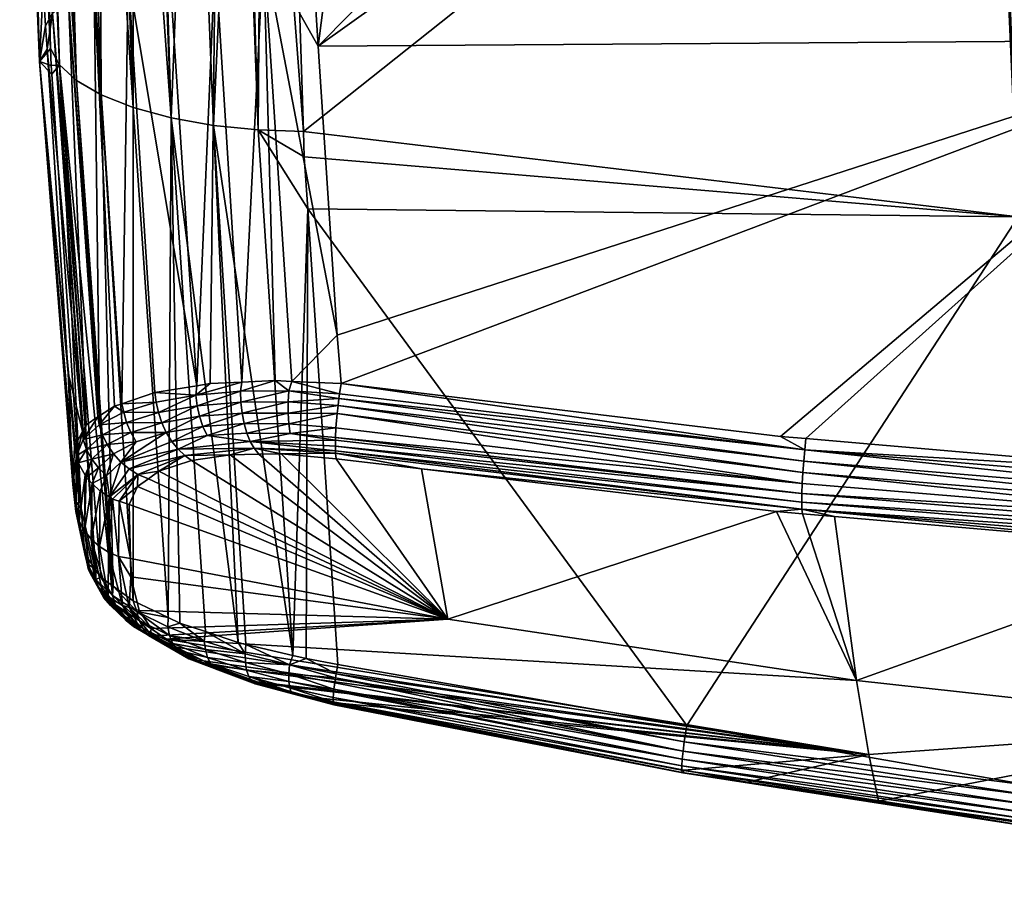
# Model space of a CAD drawing. Extents: x -0.096 to 0.095, y -0.373 to 0.
# Tile 9 of 256: x -0.096 to -0.053, y -0.073 to -0.036. Entities that reach past the tile are written whole.
import ezdxf

# ---------------------------------------------------------------- set-up
doc = ezdxf.new("R2010")
doc.units = 0
doc.layers.add('mesh', color=7, linetype='CONTINUOUS')

msp = doc.modelspace()

# ---------------------------------------------------------------- meshes
at = {"layer": 'mesh'}
mesh = msp.add_polyface(dxfattribs=at)
corners = [(-0.083327, -0.040555, -0.017402), (-0.052251, -0.044261, -0.020039), (-0.053467, -0.016825, -0.030197), (-0.053419, -0.016025, -0.029649), (-0.084001, -0.016356, -0.025739), (-0.053246, -0.016041, -0.029793), (-0.07007, -0.015965, -0.013852), (-0.07063, -0.015975, -0.014029), (-0.067021, -0.015911, -0.01228), (-0.067224, -0.015914, -0.012384), (-0.053234, -0.016024, -0.029662), (-0.06586, -0.015889, -0.011407), (-0.063087, -0.015912, 0.007607), (-0.047833, -0.016002, 0.021146), (-0.064151, -0.015946, 0.009189), (-0.065151, -0.015974, 0.01024), (-0.065497, -0.015983, 0.010498), (-0.063503, -0.015846, -0.008914), (-0.064341, -0.0155, -0.009941), (-0.064411, -0.015863, -0.009874), (-0.062205, -0.0155, -0.006815), (-0.062696, -0.015832, -0.007705), (-0.060952, -0.0155, -0.003244), (-0.061452, -0.015813, -0.004921), (-0.061297, -0.01581, -0.004574), (-0.062283, -0.015825, -0.006781), (-0.060652, -0.015815, 0.000252), (-0.060676, -0.015817, 0.00053), (-0.060665, -0.0155, 0.000531), (-0.060777, -0.015826, 0.001699), (-0.061365, -0.0155, 0.004251), (-0.061436, -0.015855, 0.004232), (-0.062237, -0.015885, 0.006342), (-0.063004, -0.0155, 0.007663), (-0.061641, -0.015864, 0.005018), (-0.064904, -0.0155, 0.002475), (-0.064543, -0.0155, -0.000268), (-0.064904, -0.0155, -0.003011), (-0.065963, -0.0155, -0.005568), (-0.067648, -0.0155, -0.007763), (-0.063172, -0.014677, -0.009833), (-0.063424, -0.015, -0.009632), (-0.061759, -0.015, -0.007041), (-0.064273, -0.014, -0.012009), (-0.065657, -0.015, -0.011887), (-0.064526, -0.015, 0.010328), (-0.064297, -0.014677, 0.010556), (-0.062585, -0.015, 0.007936), (-0.060831, -0.014661, 0.00525), (-0.061147, -0.015, 0.005128), (-0.05954, -0.014, 0.003275), (-0.060328, -0.015, 0.002082), (-0.060663, -0.015, -0.004183), (-0.060355, -0.014681, -0.004266), (-0.059245, -0.014, -0.002073), (-0.060164, -0.015, -0.001068), (-0.059166, -0.014, -0.001122), (-0.065963, -0.015, -0.005568), (-0.064904, -0.015, -0.003011), (-0.064543, -0.015, -0.000268), (-0.064904, -0.015, 0.002475), (-0.065963, -0.015, 0.005032), (-0.053276, -0.016284, -0.030144), (-0.084081, -0.016753, -0.026283), (-0.053282, -0.016419, -0.030214), (-0.084084, -0.016897, -0.026314), (-0.053285, -0.016562, -0.030246), (-0.053257, -0.016088, -0.029922), (-0.084049, -0.016461, -0.026053), (-0.053267, -0.016171, -0.030044), (-0.084022, -0.016376, -0.025877), (-0.053285, -0.0167, -0.030245), (-0.084076, -0.017161, -0.026284), (-0.084065, -0.016559, -0.026165), (-0.062648, -0.016405, 0.020661), (-0.054146, -0.016485, 0.021325), (-0.062645, -0.016584, 0.020652), (-0.060955, -0.015807, -0.003243)]
mesh.append_faces([[corners[k] for k in face] for face in [(0, 1, 2, 2), (3, 4, 5, 5), (6, 7, 3, 3), (3, 8, 9, 9), (10, 11, 8, 8), (12, 13, 14, 14), (15, 13, 16, 16), (17, 18, 19, 19), (17, 20, 18, 18), (21, 20, 17, 17), (22, 23, 24, 24), (20, 23, 22, 22), (20, 25, 23, 23), (21, 25, 20, 20), (26, 27, 28, 28), (22, 26, 28, 28), (29, 28, 27, 27), (29, 30, 28, 28), (31, 30, 29, 29), (30, 32, 33, 33), (30, 34, 32, 32), (31, 34, 30, 30), (33, 12, 14, 14), (32, 12, 33, 33), (35, 30, 33, 33), (36, 30, 35, 35), (36, 28, 30, 30), (37, 28, 36, 36), (37, 22, 28, 28), (38, 22, 37, 37), (38, 20, 22, 22), (39, 18, 20, 20), (40, 41, 42, 42), (43, 44, 41, 41), (45, 46, 47, 47), (48, 49, 47, 47), (50, 51, 49, 49), (52, 53, 42, 42), (52, 54, 53, 53), (55, 54, 52, 52), (51, 56, 55, 55), (57, 42, 41, 41), (58, 52, 42, 42), (59, 52, 58, 58), (59, 55, 52, 52), (60, 55, 59, 59), (60, 51, 55, 55), (60, 49, 51, 51), (61, 47, 49, 49), (62, 63, 64, 64), (64, 65, 66, 66), (67, 68, 69, 69), (5, 70, 67, 67), (71, 72, 2, 2), (69, 73, 62, 62), (74, 75, 76, 76), (22, 24, 77, 77), (22, 77, 26, 26)]])
mesh = msp.add_polyface(dxfattribs=at)
corners = [(-0.02251, -0.016643, -0.032388), (-0.021948, -0.037075, -0.025041), (-0.02231, -0.016641, -0.032423), (-0.022692, -0.016645, -0.032357), (-0.022332, -0.037037, -0.024921), (-0.052251, -0.044261, -0.020039), (-0.022238, -0.042423, -0.022958), (-0.053282, -0.016824, -0.03021), (-0.053467, -0.016825, -0.030197), (-0.052728, -0.016821, -0.030249), (-0.053285, -0.0167, -0.030245), (-0.022511, -0.016526, -0.032401), (-0.022321, -0.016524, -0.032436), (-0.022511, -0.016387, -0.032403), (-0.022321, -0.016386, -0.032437), (-0.022137, -0.016521, -0.032487), (-0.065497, -0.015983, 0.010498), (-0.047833, -0.016002, 0.021146), (-0.062608, -0.016157, 0.020082), (-0.042173, -0.036572, 0.027553), (-0.041832, -0.0164, 0.021906), (-0.026316, -0.016293, 0.022639), (-0.04233, -0.016404, 0.021882), (-0.054146, -0.016485, 0.021325), (-0.082681, -0.036843, 0.024274), (-0.053285, -0.016562, -0.030246), (-0.022694, -0.016385, -0.032386), (-0.022693, -0.016251, -0.032356), (-0.022693, -0.016515, -0.032386), (-0.053282, -0.016419, -0.030214), (-0.022691, -0.016131, -0.032299), (-0.022688, -0.016021, -0.032211), (-0.053276, -0.016284, -0.030144), (-0.053267, -0.016171, -0.030044), (-0.022503, -0.016174, -0.03234), (-0.022172, -0.016639, -0.032447), (-0.022314, -0.016243, -0.032405), (-0.022136, -0.016383, -0.032488), (-0.022298, -0.016108, -0.032337), (-0.022485, -0.015995, -0.032202), (-0.022103, -0.016107, -0.03239), (-0.062622, -0.016151, 0.020271), (-0.041817, -0.015966, 0.021549), (-0.041836, -0.016299, 0.021986), (-0.020993, -0.016033, 0.022641), (-0.020995, -0.016191, 0.022708), (-0.041829, -0.01608, 0.021804), (-0.062648, -0.016405, 0.020661), (-0.06264, -0.016266, 0.020529), (-0.000143, -0.036464, 0.028691)]
mesh.append_faces([[corners[k] for k in face] for face in [(0, 1, 2, 2), (3, 4, 0, 0), (5, 4, 3, 3), (5, 6, 4, 4), (5, 7, 8, 8), (5, 9, 7, 7), (3, 9, 5, 5), (10, 7, 9, 9), (8, 7, 10, 10), (11, 0, 2, 2), (12, 11, 2, 2), (13, 11, 12, 12), (14, 12, 15, 15), (14, 13, 12, 12), (16, 17, 18, 18), (19, 20, 21, 21), (19, 22, 20, 20), (23, 22, 19, 19), (24, 23, 19, 19), (25, 26, 27, 27), (9, 3, 28, 28), (29, 30, 31, 31), (29, 27, 30, 30), (25, 27, 29, 29), (32, 31, 33, 33), (32, 29, 31, 31), (28, 25, 10, 10), (28, 26, 25, 25), (10, 9, 28, 28), (34, 30, 27, 27), (31, 30, 34, 34), (28, 0, 11, 11), (3, 0, 28, 28), (12, 2, 35, 35), (13, 28, 11, 11), (26, 28, 13, 13), (34, 13, 14, 14), (34, 26, 13, 13), (27, 26, 34, 34), (36, 14, 37, 37), (36, 34, 14, 14), (38, 34, 36, 36), (39, 34, 38, 38), (39, 31, 34, 34), (36, 40, 38, 38), (17, 41, 18, 18), (17, 42, 41, 41), (43, 44, 45, 45), (46, 44, 43, 43), (46, 47, 48, 48), (43, 47, 46, 46), (43, 21, 20, 20), (43, 45, 21, 21), (48, 41, 46, 46), (43, 23, 47, 47), (43, 22, 23, 23), (20, 22, 43, 43), (45, 19, 21, 21), (45, 49, 19, 19)]])
mesh = msp.add_polyface(dxfattribs=at)
corners = [(-0.085299, -0.040485, -0.016965), (-0.085119, -0.017171, -0.026074), (-0.085993, -0.017175, -0.025733), (-0.090727, -0.039516, -0.013775), (-0.090744, -0.017169, -0.023026), (-0.091413, -0.017157, -0.022237), (-0.089077, -0.039963, -0.015133), (-0.09222, -0.017143, -0.021284), (-0.092116, -0.038965, -0.012184), (-0.092821, -0.017132, -0.020575), (-0.093376, -0.017111, -0.019468), (-0.094814, -0.017029, -0.015413), (-0.094319, -0.036948, -0.006743), (-0.093927, -0.037651, -0.00859), (-0.09506, -0.017007, -0.014356), (-0.083327, -0.040555, -0.017402), (-0.094805, -0.037512, 0.002989), (-0.094292, -0.037681, -0.006463), (-0.095335, -0.016984, -0.01153), (-0.094646, -0.034319, 0.011329), (-0.095664, -0.016951, -0.002638), (-0.094539, -0.035955, 0.011691), (-0.094473, -0.036978, 0.011917), (-0.089555, -0.016917, 0.016591), (-0.089331, -0.016914, 0.016789), (-0.089168, -0.033296, 0.021018), (-0.085491, -0.016863, 0.01847), (-0.082935, -0.032413, 0.023206), (-0.08506, -0.03261, 0.022866), (-0.082903, -0.033413, 0.02348), (-0.082681, -0.036843, 0.024274), (-0.094244, -0.035414, 0.013756), (-0.080113, -0.016786, 0.019269), (-0.062645, -0.016584, 0.020652), (-0.054146, -0.016485, 0.021325), (-0.053467, -0.016825, -0.030197), (-0.084076, -0.017161, -0.026284), (-0.08616, -0.017176, -0.025668), (-0.088178, -0.017184, -0.02488), (-0.087239, -0.040287, -0.016205), (-0.089769, -0.017175, -0.023731), (-0.091539, -0.017078, -0.022191), (-0.089944, -0.017174, -0.023604), (-0.093862, -0.017092, -0.018499), (-0.09319, -0.038333, -0.010429), (-0.094294, -0.017075, -0.017638), (-0.094577, -0.01705, -0.016427), (-0.095624, -0.016955, -0.003728), (-0.095126, -0.016984, 0.006926), (-0.094697, -0.016926, 0.009151), (-0.093536, -0.034851, 0.015816), (-0.093553, -0.016963, 0.012061), (-0.092769, -0.016954, 0.013186), (-0.093908, -0.016967, 0.011168), (-0.092431, -0.034292, 0.017781), (-0.09132, -0.016938, 0.015035), (-0.090953, -0.033765, 0.019546), (-0.091736, -0.016942, 0.014668), (-0.089679, -0.016918, 0.016482), (-0.087735, -0.016894, 0.017618), (-0.087167, -0.032907, 0.022134), (-0.087557, -0.016891, 0.01771), (-0.085643, -0.01678, 0.018433), (-0.086012, -0.05145, 0.026247)]
mesh.append_faces([[corners[k] for k in face] for face in [(0, 1, 2, 2), (3, 4, 5, 5), (6, 4, 3, 3), (7, 8, 3, 3), (9, 8, 7, 7), (9, 10, 8, 8), (11, 12, 13, 13), (14, 12, 11, 11), (0, 15, 1, 1), (12, 16, 17, 17), (12, 18, 16, 16), (14, 18, 12, 12), (19, 16, 20, 20), (21, 16, 19, 19), (21, 22, 16, 16), (23, 24, 25, 25), (26, 27, 28, 28), (28, 29, 30, 30), (27, 29, 28, 28), (31, 21, 19, 19), (31, 22, 21, 21), (32, 29, 27, 27), (32, 30, 29, 29), (33, 30, 32, 32), (33, 34, 30, 30), (15, 35, 36, 36), (15, 36, 1, 1), (0, 2, 37, 37), (38, 6, 39, 39), (38, 40, 6, 6), (3, 5, 41, 41), (6, 42, 4, 4), (40, 42, 6, 6), (7, 3, 41, 41), (8, 43, 44, 44), (8, 10, 43, 43), (44, 45, 46, 46), (44, 43, 45, 45), (46, 13, 44, 44), (11, 13, 46, 46), (39, 37, 38, 38), (39, 0, 37, 37), (16, 47, 20, 20), (18, 47, 16, 16), (19, 20, 48, 48), (31, 48, 49, 49), (19, 48, 31, 31), (50, 51, 52, 52), (50, 53, 51, 51), (31, 53, 50, 50), (31, 49, 53, 53), (54, 55, 56, 56), (52, 57, 54, 54), (58, 25, 56, 56), (25, 59, 60, 60), (59, 61, 60, 60), (28, 60, 62, 62), (28, 63, 60, 60), (54, 50, 52, 52)]])
mesh = msp.add_polyface(dxfattribs=at)
corners = [(-0.083291, -0.041652, -0.016986), (-0.052251, -0.044261, -0.020039), (-0.083327, -0.040555, -0.017402), (-0.083142, -0.043918, -0.016066), (-0.066658, -0.066368, -0.008988), (-0.093927, -0.037651, -0.00859), (-0.094319, -0.036948, -0.006743), (-0.094292, -0.037681, -0.006463), (-0.094266, -0.038067, -0.006303), (-0.092998, -0.056941, 0.00152), (-0.092116, -0.038965, -0.012184), (-0.090727, -0.060962, -0.003071), (-0.090727, -0.039516, -0.013775), (-0.09319, -0.038333, -0.010429), (-0.091606, -0.060321, -0.001448), (-0.091673, -0.060272, -0.001325), (-0.092353, -0.059617, 0.000409), (-0.092141, -0.059931, -0.000462), (-0.086166, -0.062766, -0.006834), (-0.087239, -0.040287, -0.016205), (-0.089077, -0.039963, -0.015133), (-0.085299, -0.040485, -0.016965), (-0.093557, -0.051063, 0.015033), (-0.094805, -0.037512, 0.002989), (-0.094473, -0.036978, 0.011917), (-0.093349, -0.055899, 0.011186), (-0.086063, -0.051847, 0.026357), (-0.084557, -0.051382, 0.02695), (-0.083965, -0.051828, 0.027187), (-0.086044, -0.052318, 0.026326), (-0.08506, -0.03261, 0.022866), (-0.082681, -0.036843, 0.024274), (-0.081866, -0.0494, 0.027185), (-0.092431, -0.034292, 0.017781), (-0.092197, -0.052918, 0.019914), (-0.093536, -0.034851, 0.015816), (-0.091547, -0.052491, 0.021364), (-0.094244, -0.035414, 0.013756), (-0.09291, -0.053553, 0.017842), (-0.092933, -0.053597, 0.017707), (-0.092776, -0.053299, 0.018624), (-0.092264, -0.052963, 0.019765), (-0.042173, -0.036572, 0.027553), (-0.081692, -0.051506, 0.027625), (-0.062593, -0.053807, 0.029954), (-0.089204, -0.061682, -0.004692), (-0.083785, -0.063333, -0.007627), (-0.093224, -0.056625, 0.009059), (-0.088008, -0.052012, 0.025185), (-0.089783, -0.051904, 0.02364), (-0.087962, -0.051608, 0.025116), (-0.086012, -0.05145, 0.026247), (-0.087385, -0.051514, 0.025584), (-0.083827, -0.051414, 0.027122), (-0.081758, -0.051954, 0.027655), (-0.081788, -0.052161, 0.027668), (-0.089168, -0.033296, 0.021018), (-0.090953, -0.033765, 0.019546), (-0.087167, -0.032907, 0.022134), (-0.09123, -0.052385, 0.021774)]
mesh.append_faces([[corners[k] for k in face] for face in [(0, 1, 2, 2), (0, 3, 1, 1), (4, 1, 3, 3), (5, 6, 7, 7), (5, 8, 9, 9), (7, 8, 5, 5), (10, 11, 12, 12), (13, 14, 10, 10), (5, 15, 13, 13), (16, 17, 5, 5), (18, 19, 20, 20), (21, 0, 2, 2), (3, 0, 21, 21), (22, 23, 24, 24), (22, 25, 23, 23), (8, 23, 9, 9), (8, 7, 23, 23), (26, 27, 28, 28), (29, 26, 28, 28), (30, 31, 32, 32), (33, 34, 35, 35), (36, 34, 33, 33), (37, 38, 39, 39), (37, 40, 38, 38), (35, 40, 37, 37), (35, 41, 40, 40), (34, 41, 35, 35), (39, 24, 37, 37), (39, 22, 24, 24), (31, 42, 32, 32), (42, 43, 32, 32), (42, 44, 43, 43), (12, 45, 20, 20), (11, 45, 12, 12), (46, 21, 19, 19), (46, 3, 21, 21), (23, 25, 47, 47), (9, 23, 47, 47), (48, 49, 50, 50), (48, 51, 26, 26), (48, 52, 51, 51), (50, 52, 48, 48), (28, 27, 53, 53), (26, 51, 27, 27), (54, 53, 43, 43), (54, 28, 53, 53), (54, 55, 28, 28), (27, 51, 30, 30), (53, 32, 43, 43), (53, 30, 32, 32), (53, 27, 30, 30), (56, 50, 57, 57), (58, 50, 56, 56), (58, 52, 50, 50), (51, 52, 58, 58), (33, 59, 36, 36), (57, 59, 33, 33), (57, 49, 59, 59), (50, 49, 57, 57)]])
mesh = msp.add_polyface(dxfattribs=at)
corners = [(-0.051348, -0.069013, -0.00995), (-0.022202, -0.04444, -0.022162), (-0.052251, -0.044261, -0.020039), (-0.051684, -0.068982, -0.009938), (-0.066658, -0.066368, -0.008988), (-0.066838, -0.068436, -0.00612), (-0.064043, -0.068837, -0.005808), (-0.058326, -0.069659, -0.006115), (-0.051548, -0.069438, -0.009712), (-0.051618, -0.070785, -0.007511), (-0.066868, -0.068425, -0.006636), (-0.05163, -0.070681, -0.008033), (-0.066883, -0.068323, -0.007158), (-0.051628, -0.070483, -0.008538), (-0.066881, -0.068127, -0.007663), (-0.051613, -0.070199, -0.008998), (-0.06686, -0.067845, -0.008124), (-0.051585, -0.069843, -0.009394), (-0.066824, -0.067493, -0.008522), (-0.066775, -0.067091, -0.008842), (-0.041378, -0.066391, 0.012001), (-0.037029, -0.066747, 0.012102), (-0.037367, -0.068022, 0.008322), (-0.036896, -0.066245, 0.013588), (-0.03696, -0.066486, 0.012874), (-0.041217, -0.058867, 0.030158), (-0.033321, -0.062631, 0.023495), (-0.042092, -0.058818, 0.030105), (-0.037321, -0.0682, 0.007766), (-0.058752, -0.06763, 0.001615), (-0.05929, -0.064419, 0.011436), (-0.066783, -0.06831, -0.005619), (-0.051547, -0.070634, -0.00648), (-0.045989, -0.071433, -0.006778), (-0.061638, -0.057174, 0.028372), (-0.060247, -0.057294, 0.028498), (-0.062769, -0.057077, 0.028269), (-0.043459, -0.05874, 0.030022), (-0.035748, -0.064718, 0.017879), (-0.061658, -0.056969, 0.028781), (-0.04123, -0.058668, 0.030573), (-0.041151, -0.056085, 0.031889), (-0.041598, -0.055564, 0.031777), (-0.041114, -0.055589, 0.031805), (-0.043293, -0.055473, 0.031681), (-0.061535, -0.054386, 0.03012), (-0.06148, -0.053903, 0.030053), (-0.062593, -0.053807, 0.029954), (-0.041223, -0.057544, 0.031562), (-0.061663, -0.056283, 0.029507), (-0.061647, -0.055848, 0.029782), (-0.041233, -0.05798, 0.031291), (-0.041235, -0.058359, 0.030955), (-0.061666, -0.056661, 0.029167), (-0.041205, -0.057069, 0.031755), (-0.061581, -0.054877, 0.030092), (-0.04118, -0.056575, 0.031864), (-0.061619, -0.055372, 0.02998), (-0.042173, -0.036572, 0.027553)]
mesh.append_faces([[corners[k] for k in face] for face in [(0, 1, 2, 2), (3, 2, 4, 4), (3, 0, 2, 2), (5, 6, 7, 7), (0, 3, 8, 8), (9, 10, 5, 5), (11, 12, 10, 10), (13, 14, 12, 12), (15, 16, 14, 14), (17, 18, 16, 16), (8, 18, 17, 17), (8, 19, 18, 18), (3, 19, 8, 8), (3, 4, 19, 19), (20, 21, 22, 22), (23, 24, 20, 20), (25, 26, 27, 27), (22, 28, 20, 20), (29, 30, 20, 20), (29, 6, 31, 31), (29, 7, 6, 6), (20, 7, 29, 29), (20, 32, 7, 7), (33, 32, 20, 20), (30, 34, 35, 35), (30, 36, 34, 34), (37, 30, 35, 35), (37, 20, 30, 30), (27, 20, 37, 37), (27, 23, 20, 20), (38, 23, 27, 27), (37, 35, 39, 39), (40, 37, 39, 39), (40, 27, 37, 37), (25, 27, 40, 40), (39, 34, 36, 36), (35, 34, 39, 39), (41, 42, 43, 43), (41, 44, 42, 42), (45, 44, 41, 41), (45, 46, 44, 44), (47, 46, 45, 45), (48, 49, 50, 50), (48, 51, 49, 49), (52, 39, 53, 53), (52, 40, 39, 39), (51, 53, 49, 49), (51, 52, 53, 53), (54, 55, 56, 56), (57, 55, 54, 54), (56, 45, 41, 41), (55, 45, 56, 56), (48, 57, 54, 54), (50, 57, 48, 48), (46, 47, 58, 58), (58, 44, 46, 46), (58, 42, 44, 44), (43, 42, 58, 58)]])
mesh = msp.add_polyface(dxfattribs=at)
corners = [(-0.093927, -0.037651, -0.00859), (-0.092379, -0.059578, 0.000517), (-0.092353, -0.059617, 0.000409), (-0.092998, -0.056941, 0.00152), (-0.09319, -0.038333, -0.010429), (-0.091673, -0.060272, -0.001325), (-0.091606, -0.060321, -0.001448), (-0.092141, -0.059931, -0.000462), (-0.093283, -0.054255, 0.015677), (-0.093349, -0.055899, 0.011186), (-0.093557, -0.051063, 0.015033), (-0.08878, -0.054367, 0.023222), (-0.090907, -0.055221, 0.020061), (-0.091267, -0.05492, 0.020126), (-0.092903, -0.053946, 0.017972), (-0.09291, -0.053553, 0.017842), (-0.092776, -0.053299, 0.018624), (-0.092933, -0.053597, 0.017707), (-0.092264, -0.052963, 0.019765), (-0.092197, -0.052918, 0.019914), (-0.092204, -0.053306, 0.020039), (-0.089727, -0.052319, 0.023704), (-0.089783, -0.051904, 0.02364), (-0.088008, -0.052012, 0.025185), (-0.087701, -0.053373, 0.024949), (-0.089052, -0.054032, 0.023415), (-0.089291, -0.053644, 0.023564), (-0.088487, -0.054641, 0.022994), (-0.091857, -0.054165, 0.020152), (-0.092532, -0.05479, 0.018176), (-0.092753, -0.054375, 0.018084), (-0.091588, -0.054564, 0.020158), (-0.090598, -0.054047, 0.021949), (-0.092063, -0.05374, 0.020111), (-0.090835, -0.053635, 0.021999), (-0.087518, -0.053775, 0.024752), (-0.089487, -0.053218, 0.023663), (-0.089633, -0.052771, 0.023709), (-0.087949, -0.052474, 0.025167), (-0.091016, -0.053199, 0.022005), (-0.091138, -0.052757, 0.021969), (-0.091547, -0.052491, 0.021364), (-0.093115, -0.054952, 0.015933), (-0.092243, -0.055176, 0.018242), (-0.091897, -0.055516, 0.018278), (-0.090522, -0.055458, 0.019965), (-0.089616, -0.055325, 0.020866), (-0.088201, -0.05485, 0.022733), (-0.087846, -0.052933, 0.025089), (-0.093187, -0.054654, 0.015824), (-0.09123, -0.052385, 0.021774), (-0.092823, -0.055487, 0.016122)]
mesh.append_faces([[corners[k] for k in face] for face in [(0, 1, 2, 2), (0, 3, 1, 1), (4, 5, 6, 6), (0, 7, 5, 5), (8, 9, 10, 10), (11, 12, 13, 13), (14, 15, 16, 16), (14, 17, 15, 15), (18, 19, 20, 20), (21, 22, 23, 23), (24, 25, 26, 26), (11, 27, 12, 12), (28, 29, 30, 30), (28, 31, 29, 29), (32, 31, 28, 28), (32, 13, 31, 31), (33, 30, 14, 14), (33, 28, 30, 30), (34, 28, 33, 33), (34, 32, 28, 28), (26, 32, 34, 34), (26, 13, 32, 32), (25, 13, 26, 26), (25, 11, 13, 13), (35, 11, 25, 25), (36, 37, 38, 38), (39, 37, 36, 36), (39, 40, 37, 37), (20, 40, 39, 39), (20, 41, 40, 40), (19, 41, 20, 20), (37, 23, 38, 38), (37, 21, 23, 23), (40, 21, 37, 37), (29, 42, 30, 30), (31, 43, 29, 29), (31, 44, 43, 43), (13, 44, 31, 31), (27, 45, 12, 12), (27, 46, 45, 45), (47, 46, 27, 27), (26, 36, 48, 48), (34, 36, 26, 26), (34, 39, 36, 36), (33, 39, 34, 34), (33, 20, 39, 39), (14, 20, 33, 33), (14, 18, 20, 20), (16, 18, 14, 14), (8, 10, 17, 17), (9, 8, 49, 49), (49, 8, 17, 17), (41, 50, 40, 40), (21, 50, 22, 22), (40, 50, 21, 21), (14, 49, 17, 17), (30, 49, 14, 14), (30, 42, 49, 49), (29, 51, 42, 42)]])
mesh = msp.add_polyface(dxfattribs=at)
corners = [(-0.092998, -0.056941, 0.00152), (-0.092831, -0.058909, 0.002373), (-0.092379, -0.059578, 0.000517), (-0.092116, -0.038965, -0.012184), (-0.091606, -0.060321, -0.001448), (-0.090727, -0.060962, -0.003071), (-0.091627, -0.056529, 0.016467), (-0.09137, -0.059029, 0.009944), (-0.091798, -0.058844, 0.009864), (-0.093115, -0.054952, 0.015933), (-0.093077, -0.057501, 0.009348), (-0.093226, -0.057079, 0.009195), (-0.091193, -0.061156, 0.003285), (-0.090832, -0.059915, 0.007782), (-0.090904, -0.061243, 0.003345), (-0.092734, -0.059329, 0.002521), (-0.092669, -0.059612, 0.002621), (-0.092594, -0.05975, 0.002674), (-0.092852, -0.057905, 0.009498), (-0.092325, -0.060247, 0.002866), (-0.092556, -0.058274, 0.009638), (-0.092074, -0.06051, 0.002979), (-0.092215, -0.060435, 0.000748), (-0.092358, -0.060028, 0.000559), (-0.092353, -0.059617, 0.000409), (-0.092141, -0.059931, -0.000462), (-0.089616, -0.055325, 0.020866), (-0.090069, -0.055648, 0.019825), (-0.090522, -0.055458, 0.019965), (-0.090536, -0.055981, 0.018751), (-0.092532, -0.05479, 0.018176), (-0.092243, -0.055176, 0.018242), (-0.092767, -0.055589, 0.016159), (-0.089077, -0.039963, -0.015133), (-0.089204, -0.061682, -0.004692), (-0.088696, -0.061922, -0.005232), (-0.091765, -0.056441, 0.016439), (-0.092199, -0.05859, 0.009761), (-0.091338, -0.056626, 0.016492), (-0.093224, -0.056625, 0.009059), (-0.093349, -0.055899, 0.011186), (-0.093187, -0.054654, 0.015824), (-0.092823, -0.055487, 0.016122), (-0.092172, -0.056182, 0.016358), (-0.092514, -0.055858, 0.01625), (-0.091822, -0.060773, 0.003092), (-0.090851, -0.05912, 0.009991), (-0.090909, -0.05677, 0.016529), (-0.091897, -0.055516, 0.018278), (-0.091267, -0.05492, 0.020126), (-0.090907, -0.055221, 0.020061)]
mesh.append_faces([[corners[k] for k in face] for face in [(0, 1, 2, 2), (3, 4, 5, 5), (6, 7, 8, 8), (9, 10, 11, 11), (7, 12, 8, 8), (13, 14, 7, 7), (11, 15, 1, 1), (11, 16, 15, 15), (10, 16, 11, 11), (10, 17, 16, 16), (18, 17, 10, 10), (18, 19, 17, 17), (20, 19, 18, 18), (20, 21, 19, 19), (22, 16, 17, 17), (22, 15, 16, 16), (23, 24, 2, 2), (23, 25, 24, 24), (15, 2, 1, 1), (15, 23, 2, 2), (22, 23, 15, 15), (26, 27, 28, 28), (29, 28, 27, 27), (30, 31, 32, 32), (33, 34, 35, 35), (36, 8, 37, 37), (6, 8, 36, 36), (38, 7, 6, 6), (11, 39, 40, 40), (1, 39, 11, 11), (41, 11, 40, 40), (9, 11, 41, 41), (42, 10, 9, 9), (42, 18, 10, 10), (32, 18, 42, 42), (37, 43, 36, 36), (20, 43, 37, 37), (20, 44, 43, 43), (18, 44, 20, 20), (32, 44, 18, 18), (37, 45, 20, 20), (8, 45, 37, 37), (46, 38, 47, 47), (46, 7, 38, 38), (46, 13, 7, 7), (45, 21, 20, 20), (0, 39, 1, 1), (31, 44, 32, 32), (36, 43, 48, 48), (29, 38, 28, 28), (47, 38, 29, 29), (48, 44, 31, 31), (43, 44, 48, 48), (28, 6, 36, 36), (28, 38, 6, 6), (30, 32, 42, 42), (49, 36, 48, 48), (50, 36, 49, 49), (50, 28, 36, 36)]])
mesh = msp.add_polyface(dxfattribs=at)
corners = [(-0.085245, -0.064608, -0.004252), (-0.085042, -0.064568, -0.003791), (-0.08302, -0.065144, -0.004433), (-0.088016, -0.063555, -0.002452), (-0.087669, -0.063562, -0.002077), (-0.087296, -0.06375, -0.002474), (-0.085343, -0.064482, -0.003695), (-0.088857, -0.062963, -0.000815), (-0.087353, -0.063695, -0.004724), (-0.08558, -0.064447, -0.005172), (-0.085707, -0.064245, -0.005625), (-0.087168, -0.063907, -0.004308), (-0.088822, -0.063095, -0.00356), (-0.085423, -0.064568, -0.004707), (-0.088313, -0.063475, -0.002815), (-0.088586, -0.063321, -0.003189), (-0.082005, -0.065473, -0.005259), (-0.082021, -0.065438, -0.00557), (-0.08386, -0.064933, -0.005771), (-0.087592, -0.063078, -0.005466), (-0.085863, -0.063258, -0.006736), (-0.087641, -0.062703, -0.005765), (-0.08585, -0.063635, -0.006423), (-0.083938, -0.06374, -0.007414), (-0.083962, -0.064125, -0.007092), (-0.081933, -0.064303, -0.007667), (-0.087496, -0.063415, -0.005115), (-0.085798, -0.06397, -0.006048), (-0.083958, -0.064464, -0.006701), (-0.089012, -0.062805, -0.003913), (-0.082003, -0.064794, -0.007183), (-0.083924, -0.064738, -0.006254), (-0.082011, -0.064875, -0.007055), (-0.090477, -0.061372, 0.003433), (-0.090832, -0.059915, 0.007782), (-0.077057, -0.061751, 0.010673), (-0.089945, -0.062151, 0.001207), (-0.089532, -0.062459, 0.00044), (-0.088201, -0.05485, 0.022733), (-0.086516, -0.054604, 0.024141), (-0.089616, -0.055325, 0.020866), (-0.090069, -0.055648, 0.019825), (-0.090536, -0.055981, 0.018751), (-0.090909, -0.05677, 0.016529), (-0.089077, -0.039963, -0.015133), (-0.088696, -0.061922, -0.005232), (-0.087588, -0.062292, -0.005934), (-0.086166, -0.062766, -0.006834), (-0.085826, -0.062847, -0.006947), (-0.087239, -0.040287, -0.016205), (-0.083785, -0.063333, -0.007627), (-0.083212, -0.063469, -0.007817), (-0.083142, -0.043918, -0.016066), (-0.090851, -0.05912, 0.009991)]
mesh.append_faces([[corners[k] for k in face] for face in [(0, 1, 2, 2), (3, 4, 5, 5), (6, 3, 5, 5), (7, 4, 3, 3), (8, 9, 10, 10), (8, 11, 9, 9), (12, 11, 8, 8), (0, 6, 1, 1), (0, 3, 6, 6), (13, 3, 0, 0), (13, 14, 3, 3), (15, 14, 13, 13), (16, 13, 0, 0), (17, 18, 13, 13), (19, 20, 21, 21), (22, 20, 19, 19), (22, 23, 20, 20), (24, 23, 22, 22), (24, 25, 23, 23), (8, 26, 12, 12), (8, 27, 26, 26), (10, 27, 8, 8), (10, 28, 27, 27), (26, 19, 29, 29), (26, 22, 19, 19), (27, 22, 26, 26), (27, 24, 22, 22), (28, 24, 27, 27), (28, 30, 24, 24), (15, 11, 12, 12), (13, 11, 15, 15), (13, 9, 11, 11), (18, 9, 13, 13), (18, 10, 9, 9), (31, 10, 18, 18), (31, 28, 10, 10), (32, 28, 31, 31), (33, 34, 35, 35), (35, 36, 33, 33), (35, 37, 36, 36), (35, 38, 39, 39), (35, 40, 38, 38), (41, 40, 35, 35), (35, 42, 41, 41), (35, 43, 42, 42), (44, 45, 46, 46), (47, 44, 46, 46), (48, 49, 47, 47), (49, 48, 50, 50), (51, 52, 50, 50), (21, 46, 45, 45), (20, 46, 21, 21), (20, 47, 46, 46), (20, 48, 47, 47), (23, 48, 20, 20), (23, 50, 48, 48), (51, 50, 23, 23), (35, 34, 53, 53), (53, 43, 35, 35)]])
mesh = msp.add_polyface(dxfattribs=at)
corners = [(-0.066658, -0.066368, -0.008988), (-0.083142, -0.043918, -0.016066), (-0.081833, -0.063718, -0.008025), (-0.083924, -0.064738, -0.006254), (-0.082039, -0.065164, -0.006599), (-0.082011, -0.064875, -0.007055), (-0.08204, -0.065344, -0.00609), (-0.08386, -0.064933, -0.005771), (-0.081986, -0.065451, -0.005061), (-0.08302, -0.065144, -0.004433), (-0.081937, -0.065396, -0.004574), (-0.085245, -0.064608, -0.004252), (-0.082005, -0.065473, -0.005259), (-0.082021, -0.065438, -0.00557), (-0.085423, -0.064568, -0.004707), (-0.08204, -0.065395, -0.005946), (-0.082003, -0.064794, -0.007183), (-0.081965, -0.064525, -0.007448), (-0.083962, -0.064125, -0.007092), (-0.081904, -0.064134, -0.007771), (-0.083938, -0.06374, -0.007414), (-0.081933, -0.064303, -0.007667), (-0.083212, -0.063469, -0.007817), (-0.083958, -0.064464, -0.006701), (-0.066838, -0.068436, -0.00612), (-0.066783, -0.06831, -0.005619), (-0.064043, -0.068837, -0.005808), (-0.066868, -0.068425, -0.006636), (-0.066775, -0.067091, -0.008842), (-0.066824, -0.067493, -0.008522), (-0.06686, -0.067845, -0.008124), (-0.066883, -0.068323, -0.007158), (-0.066881, -0.068127, -0.007663), (-0.058752, -0.06763, 0.001615), (-0.087669, -0.063562, -0.002077), (-0.088857, -0.062963, -0.000815), (-0.087296, -0.06375, -0.002474), (-0.085343, -0.064482, -0.003695), (-0.085042, -0.064568, -0.003791), (-0.089315, -0.062621, 0.000037), (-0.089532, -0.062459, 0.00044), (-0.077057, -0.061751, 0.010673), (-0.081906, -0.054776, 0.025904), (-0.078189, -0.055223, 0.026364), (-0.0843, -0.054564, 0.025287), (-0.085264, -0.054582, 0.024788), (-0.086516, -0.054604, 0.024141), (-0.05929, -0.064419, 0.011436), (-0.062769, -0.057077, 0.028269), (-0.061658, -0.056969, 0.028781), (-0.061666, -0.056661, 0.029167), (-0.081938, -0.054434, 0.026472), (-0.081928, -0.054543, 0.026292), (-0.061663, -0.056283, 0.029507), (-0.081939, -0.054238, 0.026679)]
mesh.append_faces([[corners[k] for k in face] for face in [(0, 1, 2, 2), (3, 4, 5, 5), (3, 6, 4, 4), (7, 6, 3, 3), (8, 9, 10, 10), (8, 11, 9, 9), (12, 11, 8, 8), (13, 14, 12, 12), (15, 7, 13, 13), (15, 6, 7, 7), (16, 17, 18, 18), (19, 20, 21, 21), (19, 22, 20, 20), (2, 22, 19, 19), (17, 21, 18, 18), (5, 16, 23, 23), (24, 25, 26, 26), (10, 25, 24, 24), (24, 8, 10, 10), (24, 12, 8, 8), (27, 12, 24, 24), (19, 0, 2, 2), (19, 28, 0, 0), (21, 28, 19, 19), (21, 29, 28, 28), (29, 16, 30, 30), (29, 17, 16, 16), (21, 17, 29, 29), (27, 13, 12, 12), (27, 15, 13, 13), (31, 15, 27, 27), (31, 6, 15, 15), (32, 6, 31, 31), (32, 4, 6, 6), (30, 4, 32, 32), (30, 5, 4, 4), (16, 5, 30, 30), (33, 34, 35, 35), (33, 36, 34, 34), (33, 37, 36, 36), (38, 37, 33, 33), (33, 9, 38, 38), (33, 10, 9, 9), (25, 10, 33, 33), (39, 40, 41, 41), (42, 43, 41, 41), (41, 44, 42, 42), (41, 45, 44, 44), (46, 45, 41, 41), (39, 33, 35, 35), (39, 47, 33, 33), (41, 47, 39, 39), (41, 48, 47, 47), (43, 48, 41, 41), (49, 48, 43, 43), (50, 49, 51, 51), (52, 49, 43, 43), (52, 51, 49, 49), (53, 50, 54, 54)]])
mesh = msp.add_polyface(dxfattribs=at)
corners = [(-0.083212, -0.063469, -0.007817), (-0.081833, -0.063718, -0.008025), (-0.083142, -0.043918, -0.016066), (-0.0843, -0.054564, 0.025287), (-0.085264, -0.054582, 0.024788), (-0.085472, -0.054321, 0.025202), (-0.086516, -0.054604, 0.024141), (-0.088487, -0.054641, 0.022994), (-0.088201, -0.05485, 0.022733), (-0.083909, -0.053688, 0.026586), (-0.081941, -0.053978, 0.026953), (-0.085637, -0.054022, 0.025531), (-0.081935, -0.053851, 0.027038), (-0.087701, -0.053373, 0.024949), (-0.087518, -0.053775, 0.024752), (-0.089052, -0.054032, 0.023415), (-0.085902, -0.053244, 0.026054), (-0.085783, -0.05366, 0.025819), (-0.08396, -0.05326, 0.026849), (-0.08878, -0.054367, 0.023222), (-0.081938, -0.054434, 0.026472), (-0.08599, -0.05279, 0.026225), (-0.083988, -0.05231, 0.027152), (-0.083987, -0.052794, 0.02704), (-0.086044, -0.052318, 0.026326), (-0.087846, -0.052933, 0.025089), (-0.087949, -0.052474, 0.025167), (-0.089487, -0.053218, 0.023663), (-0.083965, -0.051828, 0.027187), (-0.081788, -0.052161, 0.027668), (-0.086063, -0.051847, 0.026357), (-0.088008, -0.052012, 0.025185), (-0.081864, -0.052812, 0.027566), (-0.089291, -0.053644, 0.023564), (-0.061663, -0.056283, 0.029507), (-0.081692, -0.051506, 0.027625), (-0.062593, -0.053807, 0.029954), (-0.061535, -0.054386, 0.03012), (-0.061647, -0.055848, 0.029782), (-0.061581, -0.054877, 0.030092), (-0.061619, -0.055372, 0.02998), (-0.081928, -0.054543, 0.026292), (-0.081906, -0.054776, 0.025904), (-0.081939, -0.054238, 0.026679), (-0.081916, -0.053428, 0.027324), (-0.081823, -0.052463, 0.027621), (-0.078189, -0.055223, 0.026364), (-0.061666, -0.056661, 0.029167), (-0.081758, -0.051954, 0.027655)]
mesh.append_faces([[corners[k] for k in face] for face in [(0, 1, 2, 2), (3, 4, 5, 5), (6, 5, 4, 4), (6, 7, 5, 5), (8, 7, 6, 6), (9, 10, 11, 11), (9, 12, 10, 10), (13, 14, 15, 15), (16, 14, 13, 13), (16, 17, 14, 14), (18, 17, 16, 16), (19, 5, 7, 7), (11, 5, 19, 19), (11, 20, 5, 5), (14, 11, 19, 19), (17, 11, 14, 14), (17, 9, 11, 11), (18, 9, 17, 17), (21, 22, 23, 23), (21, 24, 22, 22), (25, 24, 21, 21), (25, 26, 24, 24), (27, 26, 25, 25), (22, 28, 29, 29), (24, 28, 22, 22), (26, 30, 24, 24), (26, 31, 30, 30), (18, 23, 32, 32), (16, 23, 18, 18), (16, 21, 23, 23), (13, 21, 16, 16), (13, 25, 21, 21), (33, 25, 13, 13), (34, 10, 12, 12), (35, 36, 37, 37), (38, 34, 12, 12), (39, 29, 37, 37), (38, 32, 40, 40), (41, 42, 3, 3), (5, 41, 3, 3), (20, 41, 5, 5), (11, 10, 43, 43), (44, 12, 9, 9), (43, 20, 11, 11), (18, 44, 9, 9), (23, 45, 32, 32), (23, 22, 45, 45), (22, 29, 45, 45), (18, 32, 44, 44), (38, 12, 44, 44), (41, 46, 42, 42), (47, 20, 43, 43), (34, 43, 10, 10), (40, 45, 39, 39), (32, 45, 40, 40), (37, 48, 35, 35), (29, 48, 37, 37), (45, 29, 39, 39), (44, 32, 38, 38)]])
mesh = msp.add_polyface(dxfattribs=at)
corners = [(-0.09137, -0.059029, 0.009944), (-0.090904, -0.061243, 0.003345), (-0.091193, -0.061156, 0.003285), (-0.090832, -0.059915, 0.007782), (-0.090477, -0.061372, 0.003433), (-0.089945, -0.062151, 0.001207), (-0.089315, -0.062621, 0.000037), (-0.089983, -0.0624, 0.000188), (-0.089532, -0.062459, 0.00044), (-0.088857, -0.062963, -0.000815), (-0.090365, -0.062273, -0.000055), (-0.091035, -0.061811, -0.000575), (-0.088586, -0.063321, -0.003189), (-0.090063, -0.062461, -0.002161), (-0.09072, -0.062075, -0.000312), (-0.088313, -0.063475, -0.002815), (-0.088016, -0.063555, -0.002452), (-0.087641, -0.062703, -0.005765), (-0.088696, -0.061922, -0.005232), (-0.08923, -0.062086, -0.004511), (-0.091622, -0.060729, -0.001298), (-0.091673, -0.060272, -0.001325), (-0.092141, -0.059931, -0.000462), (-0.090572, -0.061421, -0.003004), (-0.090727, -0.060962, -0.003071), (-0.091606, -0.060321, -0.001448), (-0.089149, -0.062463, -0.004233), (-0.087592, -0.063078, -0.005466), (-0.092001, -0.060818, 0.000948), (-0.092594, -0.05975, 0.002674), (-0.092325, -0.060247, 0.002866), (-0.092215, -0.060435, 0.000748), (-0.091296, -0.061489, -0.000833), (-0.092358, -0.060028, 0.000559), (-0.091493, -0.061123, -0.001077), (-0.090463, -0.061804, -0.002753), (-0.090293, -0.062156, -0.002468), (-0.089012, -0.062805, -0.003913), (-0.088822, -0.063095, -0.00356), (-0.087496, -0.063415, -0.005115), (-0.091719, -0.061161, 0.001154), (-0.092074, -0.06051, 0.002979), (-0.091798, -0.058844, 0.009864), (-0.091822, -0.060773, 0.003092), (-0.089204, -0.061682, -0.004692)]
mesh.append_faces([[corners[k] for k in face] for face in [(0, 1, 2, 2), (3, 4, 1, 1), (1, 4, 5, 5), (6, 7, 8, 8), (6, 9, 7, 7), (1, 10, 2, 2), (1, 7, 10, 10), (5, 7, 1, 1), (5, 8, 7, 7), (11, 12, 13, 13), (11, 14, 12, 12), (7, 15, 10, 10), (7, 16, 15, 15), (9, 16, 7, 7), (12, 10, 15, 15), (14, 10, 12, 12), (14, 2, 10, 10), (17, 18, 19, 19), (20, 21, 22, 22), (23, 24, 25, 25), (26, 19, 23, 23), (26, 17, 19, 19), (27, 17, 26, 26), (28, 29, 30, 30), (28, 31, 29, 29), (32, 31, 28, 28), (33, 20, 22, 22), (34, 20, 33, 33), (34, 35, 20, 20), (36, 35, 34, 34), (36, 37, 35, 35), (38, 37, 36, 36), (38, 39, 37, 37), (40, 30, 41, 41), (40, 28, 30, 30), (11, 28, 40, 40), (11, 32, 28, 28), (13, 32, 11, 11), (20, 25, 21, 21), (20, 23, 25, 25), (35, 23, 20, 20), (35, 26, 23, 23), (37, 26, 35, 35), (37, 27, 26, 26), (31, 34, 33, 33), (32, 34, 31, 31), (32, 36, 34, 34), (13, 36, 32, 32), (13, 38, 36, 36), (12, 38, 13, 13), (42, 2, 43, 43), (43, 40, 41, 41), (43, 11, 40, 40), (43, 14, 11, 11), (43, 2, 14, 14), (19, 18, 44, 44), (23, 44, 24, 24), (23, 19, 44, 44)]])
mesh = msp.add_polyface(dxfattribs=at)
corners = [(-0.031775, -0.072848, -0.007797), (-0.032448, -0.072819, -0.006763), (-0.030927, -0.07302, -0.007316), (-0.033391, -0.072732, -0.007277), (-0.036227, -0.071178, -0.010376), (-0.036162, -0.070443, -0.010498), (-0.051348, -0.069013, -0.00995), (-0.051594, -0.070797, -0.006995), (-0.051547, -0.070634, -0.00648), (-0.045989, -0.071433, -0.006778), (-0.036258, -0.072547, -0.007664), (-0.036231, -0.07244, -0.007164), (-0.040651, -0.071984, -0.006989), (-0.031655, -0.072856, -0.007836), (-0.036275, -0.072534, -0.00818), (-0.030049, -0.07297, -0.008353), (-0.036284, -0.072429, -0.008702), (-0.028164, -0.073105, -0.008961), (-0.036283, -0.07223, -0.009206), (-0.028266, -0.073097, -0.008928), (-0.029904, -0.072981, -0.0084), (-0.036273, -0.071943, -0.009665), (-0.024366, -0.072814, -0.009988), (-0.036253, -0.071586, -0.01006), (-0.021758, -0.072353, -0.010733), (-0.021384, -0.072162, -0.010876), (-0.051618, -0.070785, -0.007511), (-0.05163, -0.070681, -0.008033), (-0.051628, -0.070483, -0.008538), (-0.051613, -0.070199, -0.008998), (-0.051585, -0.069843, -0.009394), (-0.051548, -0.069438, -0.009712), (-0.058326, -0.069659, -0.006115), (-0.066838, -0.068436, -0.00612), (-0.066868, -0.068425, -0.006636), (-0.066883, -0.068323, -0.007158), (-0.066881, -0.068127, -0.007663), (-0.06686, -0.067845, -0.008124), (-0.035521, -0.071357, -0.002439), (-0.035597, -0.071308, -0.002267), (-0.036835, -0.069841, 0.002603), (-0.034704, -0.070102, 0.003048), (-0.033464, -0.071532, -0.001695), (-0.031387, -0.072098, -0.000829), (-0.030685, -0.07298, -0.005803), (-0.032536, -0.070755, 0.003622), (-0.030868, -0.070468, 0.008581), (-0.030476, -0.071822, 0.004305), (-0.036932, -0.069726, 0.002983), (-0.032962, -0.069307, 0.008177), (-0.041378, -0.066391, 0.012001), (-0.031475, -0.072907, -0.006233)]
mesh.append_faces([[corners[k] for k in face] for face in [(0, 1, 2, 2), (3, 1, 0, 0), (4, 5, 6, 6), (7, 8, 9, 9), (10, 3, 0, 0), (10, 11, 3, 3), (12, 11, 10, 10), (13, 10, 0, 0), (13, 14, 10, 10), (15, 14, 13, 13), (16, 17, 18, 18), (14, 19, 16, 16), (15, 20, 14, 14), (21, 22, 23, 23), (23, 24, 4, 4), (4, 25, 5, 5), (10, 9, 12, 12), (10, 7, 9, 9), (14, 7, 10, 10), (14, 26, 7, 7), (16, 26, 14, 14), (16, 27, 26, 26), (18, 27, 16, 16), (18, 28, 27, 27), (21, 28, 18, 18), (21, 29, 28, 28), (23, 29, 21, 21), (23, 30, 29, 29), (4, 30, 23, 23), (4, 31, 30, 30), (6, 31, 4, 4), (7, 32, 8, 8), (7, 33, 32, 32), (26, 33, 7, 7), (27, 34, 26, 26), (28, 35, 27, 27), (29, 36, 28, 28), (30, 37, 29, 29), (1, 3, 38, 38), (39, 40, 41, 41), (42, 1, 38, 38), (42, 43, 44, 44), (45, 43, 42, 42), (46, 47, 45, 45), (40, 48, 41, 41), (45, 49, 46, 46), (45, 41, 49, 49), (42, 41, 45, 45), (42, 39, 41, 41), (38, 39, 42, 42), (50, 12, 9, 9), (11, 38, 3, 3), (11, 39, 38, 38), (12, 39, 11, 11), (12, 40, 39, 39), (12, 48, 40, 40), (50, 48, 12, 12), (42, 51, 1, 1), (42, 44, 51, 51)]])

doc.saveas('drawing.dxf')
